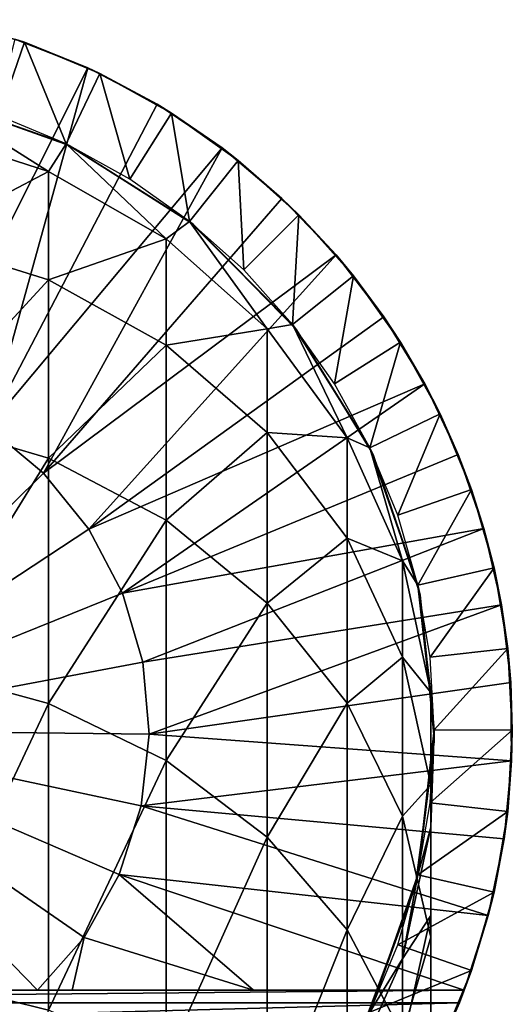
# Model space of a CAD drawing. Header units: millimetres. Extents: x -38 to 94, y -375 to 286.
# Tile 15 of 15: x -5.97 to 3.5, y 266.43 to 285.35. Entities that reach past the tile are written whole.
import ezdxf

# ---------------------------------------------------------------- set-up
doc = ezdxf.new("R2010")
doc.units = ezdxf.units.MM
doc.header["$LTSCALE"] = 26.699852
for name, color, linetype in [('39', 7, 'CONTINUOUS'), ('41', 7, 'CONTINUOUS'), ('43', 7, 'CONTINUOUS'), ('44', 7, 'CONTINUOUS'), ('47', 7, 'CONTINUOUS'), ('49', 7, 'CONTINUOUS'), ('50', 7, 'CONTINUOUS')]:
    doc.layers.add(name, color=color, linetype=linetype)

msp = doc.modelspace()

# ---------------------------------------------------------------- linework, layer by layer
at = {"layer": '39', "linetype": 'CONTINUOUS'}
for points in [[(-5.416, 282.43, 47.54), (-7.901, 283.23, 47.426), (-7.718, 283.887, 57.26), (-5.416, 282.43, 47.54)], [(-5.076, 282.962, 57.26), (-5.416, 282.43, 47.54), (-7.718, 283.887, 57.26), (-5.076, 282.962, 57.26)], [(-5.416, 282.43, 47.54), (-7.901, 281.125, 37.692), (-7.901, 283.23, 47.426), (-5.416, 282.43, 47.54)], [(-3.153, 281.137, 47.724), (-5.416, 282.43, 47.54), (-5.076, 282.962, 57.26), (-3.153, 281.137, 47.724)], [(-2.706, 281.473, 57.26), (-3.153, 281.137, 47.724), (-5.076, 282.962, 57.26), (-2.706, 281.473, 57.26)], [(-5.416, 280.35, 37.919), (-7.901, 281.125, 37.692), (-5.416, 282.43, 47.54), (-5.416, 280.35, 37.919)], [(-3.153, 281.137, 47.724), (-5.416, 280.35, 37.919), (-5.416, 282.43, 47.54), (-3.153, 281.137, 47.724)], [(-1.211, 279.406, 47.971), (-3.153, 281.137, 47.724), (-2.706, 281.473, 57.26), (-1.211, 279.406, 47.971)], [(-0.727, 279.494, 57.26), (-1.211, 279.406, 47.971), (-2.706, 281.473, 57.26), (-0.727, 279.494, 57.26)], [(-5.416, 280.35, 37.919), (-7.901, 277.655, 28.358), (-7.901, 281.125, 37.692), (-5.416, 280.35, 37.919)], [(-3.153, 279.096, 38.286), (-5.416, 280.35, 37.919), (-3.153, 281.137, 47.724), (-3.153, 279.096, 38.286)], [(-1.211, 279.406, 47.971), (-3.153, 279.096, 38.286), (-3.153, 281.137, 47.724), (-1.211, 279.406, 47.971)], [(-5.416, 276.92, 28.693), (-7.901, 277.655, 28.358), (-5.416, 280.35, 37.919), (-5.416, 276.92, 28.693)], [(-3.153, 279.096, 38.286), (-5.416, 276.92, 28.693), (-5.416, 280.35, 37.919), (-3.153, 279.096, 38.286)], [(0.325, 277.313, 48.269), (-1.211, 279.406, 47.971), (-0.727, 279.494, 57.26), (0.325, 277.313, 48.269)], [(0.762, 277.124, 57.26), (0.325, 277.313, 48.269), (-0.727, 279.494, 57.26), (0.762, 277.124, 57.26)], [(-1.211, 277.417, 38.776), (-3.153, 279.096, 38.286), (-1.211, 279.406, 47.971), (-1.211, 277.417, 38.776)], [(0.325, 277.313, 48.269), (-1.211, 277.417, 38.776), (-1.211, 279.406, 47.971), (0.325, 277.313, 48.269)], [(-3.153, 275.731, 29.234), (-5.416, 276.92, 28.693), (-3.153, 279.096, 38.286), (-3.153, 275.731, 29.234)], [(-1.211, 277.417, 38.776), (-3.153, 275.731, 29.234), (-3.153, 279.096, 38.286), (-1.211, 277.417, 38.776)], [(-5.416, 276.92, 28.693), (-7.901, 272.89, 19.613), (-7.901, 277.655, 28.358), (-5.416, 276.92, 28.693)], [(-1.211, 274.139, 29.959), (-3.153, 275.731, 29.234), (-1.211, 277.417, 38.776), (-1.211, 274.139, 29.959)], [(0.325, 275.388, 39.37), (-1.211, 274.139, 29.959), (-1.211, 277.417, 38.776), (0.325, 275.388, 39.37)], [(0.325, 275.388, 39.37), (-1.211, 277.417, 38.776), (0.325, 277.313, 48.269), (0.325, 275.388, 39.37)], [(1.388, 274.949, 48.606), (0.325, 275.388, 39.37), (0.325, 277.313, 48.269), (1.388, 274.949, 48.606)], [(1.388, 274.949, 48.606), (0.325, 277.313, 48.269), (0.762, 277.124, 57.26), (1.388, 274.949, 48.606)], [(1.687, 274.482, 57.26), (1.388, 274.949, 48.606), (0.762, 277.124, 57.26), (1.687, 274.482, 57.26)], [(-5.416, 272.211, 20.049), (-7.901, 272.89, 19.613), (-5.416, 276.92, 28.693), (-5.416, 272.211, 20.049)], [(-3.153, 275.731, 29.234), (-5.416, 272.211, 20.049), (-5.416, 276.92, 28.693), (-3.153, 275.731, 29.234)], [(-3.153, 271.111, 20.755), (-5.416, 272.211, 20.049), (-3.153, 275.731, 29.234), (-3.153, 271.111, 20.755)], [(-1.211, 274.139, 29.959), (-3.153, 271.111, 20.755), (-3.153, 275.731, 29.234), (-1.211, 274.139, 29.959)], [(0.325, 272.215, 30.836), (-1.211, 274.139, 29.959), (0.325, 275.388, 39.37), (0.325, 272.215, 30.836)], [(1.388, 273.097, 40.04), (0.325, 272.215, 30.836), (0.325, 275.388, 39.37), (1.388, 273.097, 40.04)], [(1.388, 273.097, 40.04), (0.325, 275.388, 39.37), (1.388, 274.949, 48.606), (1.388, 273.097, 40.04)], [(1.932, 272.419, 48.966), (1.388, 273.097, 40.04), (1.388, 274.949, 48.606), (1.932, 272.419, 48.966)], [(1.932, 272.419, 48.966), (1.388, 274.949, 48.606), (1.687, 274.482, 57.26), (1.932, 272.419, 48.966)], [(2, 271.7, 57.26), (1.932, 272.419, 48.966), (1.687, 274.482, 57.26), (2, 271.7, 57.26)], [(-1.211, 269.639, 21.699), (-3.153, 271.111, 20.755), (-1.211, 274.139, 29.959), (-1.211, 269.639, 21.699)], [(0.325, 272.215, 30.836), (-1.211, 269.639, 21.699), (-1.211, 274.139, 29.959), (0.325, 272.215, 30.836)], [(1.388, 270.043, 31.825), (0.325, 272.215, 30.836), (1.388, 273.097, 40.04), (1.388, 270.043, 31.825)], [(1.932, 270.643, 40.757), (1.388, 270.043, 31.825), (1.388, 273.097, 40.04), (1.932, 270.643, 40.757)], [(1.932, 270.643, 40.757), (1.388, 273.097, 40.04), (1.932, 272.419, 48.966), (1.932, 270.643, 40.757)], [(-5.416, 272.211, 20.049), (-7.901, 266.929, 11.637), (-7.901, 272.89, 19.613), (-5.416, 272.211, 20.049)], [(1.932, 269.832, 49.335), (1.932, 270.643, 40.757), (1.932, 272.419, 48.966), (1.932, 269.832, 49.335)], [(1.932, 269.832, 49.335), (1.932, 272.419, 48.966), (2, 271.7, 57.26), (1.932, 269.832, 49.335)], [(-5.416, 266.318, 12.165), (-7.901, 266.929, 11.637), (-5.416, 272.211, 20.049), (-5.416, 266.318, 12.165)], [(-3.153, 271.111, 20.755), (-5.416, 266.318, 12.165), (-5.416, 272.211, 20.049), (-3.153, 271.111, 20.755)], [(0.325, 267.859, 22.84), (-1.211, 269.639, 21.699), (0.325, 272.215, 30.836), (0.325, 267.859, 22.84)], [(1.388, 270.043, 31.825), (0.325, 267.859, 22.84), (0.325, 272.215, 30.836), (1.388, 270.043, 31.825)], [(1.687, 268.918, 57.26), (1.932, 269.832, 49.335), (2, 271.7, 57.26), (1.687, 268.918, 57.26)], [(-3.153, 265.33, 13.02), (-5.416, 266.318, 12.165), (-3.153, 271.111, 20.755), (-3.153, 265.33, 13.02)], [(-1.211, 269.639, 21.699), (-3.153, 265.33, 13.02), (-3.153, 271.111, 20.755), (-1.211, 269.639, 21.699)], [(1.932, 267.717, 32.885), (1.388, 270.043, 31.825), (1.932, 270.643, 40.757), (1.932, 267.717, 32.885)], [(1.932, 268.135, 41.49), (1.932, 267.717, 32.885), (1.932, 270.643, 40.757), (1.932, 268.135, 41.49)], [(1.932, 268.135, 41.49), (1.932, 270.643, 40.757), (1.932, 269.832, 49.335), (1.932, 268.135, 41.49)], [(1.388, 265.85, 24.129), (0.325, 267.859, 22.84), (1.388, 270.043, 31.825), (1.388, 265.85, 24.129)], [(1.932, 267.717, 32.885), (1.388, 265.85, 24.129), (1.388, 270.043, 31.825), (1.932, 267.717, 32.885)], [(1.388, 267.301, 49.695), (1.932, 268.135, 41.49), (1.932, 269.832, 49.335), (1.388, 267.301, 49.695)], [(1.388, 267.301, 49.695), (1.932, 269.832, 49.335), (1.687, 268.918, 57.26), (1.388, 267.301, 49.695)], [(-1.211, 264.008, 14.164), (-3.153, 265.33, 13.02), (-1.211, 269.639, 21.699), (-1.211, 264.008, 14.164)], [(0.325, 267.859, 22.84), (-1.211, 264.008, 14.164), (-1.211, 269.639, 21.699), (0.325, 267.859, 22.84)], [(0.762, 266.276, 57.26), (1.388, 267.301, 49.695), (1.687, 268.918, 57.26), (0.762, 266.276, 57.26)], [(1.388, 265.682, 42.208), (1.932, 265.339, 33.968), (1.932, 268.135, 41.49), (1.388, 265.682, 42.208)], [(1.388, 265.682, 42.208), (1.932, 268.135, 41.49), (1.388, 267.301, 49.695), (1.388, 265.682, 42.208)], [(1.932, 265.339, 33.968), (1.932, 267.717, 32.885), (1.932, 268.135, 41.49), (1.932, 265.339, 33.968)], [(0.325, 262.409, 15.547), (-1.211, 264.008, 14.164), (0.325, 267.859, 22.84), (0.325, 262.409, 15.547)], [(1.388, 265.85, 24.129), (0.325, 262.409, 15.547), (0.325, 267.859, 22.84), (1.388, 265.85, 24.129)], [(1.932, 263.698, 25.509), (1.388, 265.85, 24.129), (1.932, 267.717, 32.885), (1.932, 263.698, 25.509)], [(1.932, 265.339, 33.968), (1.932, 263.698, 25.509), (1.932, 267.717, 32.885), (1.932, 265.339, 33.968)], [(0.325, 264.938, 50.032), (1.388, 265.682, 42.208), (1.388, 267.301, 49.695), (0.325, 264.938, 50.032)], [(0.325, 264.938, 50.032), (1.388, 267.301, 49.695), (0.762, 266.276, 57.26), (0.325, 264.938, 50.032)], [(-5.416, 266.318, 12.165), (-7.901, 259.891, 4.59), (-7.901, 266.929, 11.637), (-5.416, 266.318, 12.165)]]:
    msp.add_3dface(points, dxfattribs=at)
at = {"layer": '41', "linetype": 'CONTINUOUS'}
for points in [[(-5.076, 282.962, 57.26), (-7.718, 283.887, 57.26), (-7.686, 283.879, 159.76), (-5.076, 282.962, 57.26)], [(-5.017, 282.933, 159.76), (-5.076, 282.962, 57.26), (-7.686, 283.879, 159.76), (-5.017, 282.933, 159.76)], [(-2.706, 281.473, 57.26), (-5.076, 282.962, 57.26), (-5.017, 282.933, 159.76), (-2.706, 281.473, 57.26)], [(-2.63, 281.411, 159.76), (-2.706, 281.473, 57.26), (-5.017, 282.933, 159.76), (-2.63, 281.411, 159.76)], [(-0.727, 279.494, 57.26), (-2.706, 281.473, 57.26), (-2.63, 281.411, 159.76), (-0.727, 279.494, 57.26)], [(-0.646, 279.391, 159.76), (-0.727, 279.494, 57.26), (-2.63, 281.411, 159.76), (-0.646, 279.391, 159.76)], [(0.762, 277.124, 57.26), (-0.727, 279.494, 57.26), (-0.646, 279.391, 159.76), (0.762, 277.124, 57.26)], [(0.832, 276.977, 159.76), (0.762, 277.124, 57.26), (-0.646, 279.391, 159.76), (0.832, 276.977, 159.76)], [(1.687, 274.482, 57.26), (0.762, 277.124, 57.26), (0.832, 276.977, 159.76), (1.687, 274.482, 57.26)], [(1.728, 274.292, 159.76), (1.687, 274.482, 57.26), (0.832, 276.977, 159.76), (1.728, 274.292, 159.76)], [(2, 271.7, 57.26), (1.687, 274.482, 57.26), (1.728, 274.292, 159.76), (2, 271.7, 57.26)], [(1.998, 271.475, 159.76), (2, 271.7, 57.26), (1.728, 274.292, 159.76), (1.998, 271.475, 159.76)], [(1.687, 268.918, 57.26), (2, 271.7, 57.26), (1.998, 271.475, 159.76), (1.687, 268.918, 57.26)], [(1.627, 268.669, 159.76), (1.687, 268.918, 57.26), (1.998, 271.475, 159.76), (1.627, 268.669, 159.76)], [(0.762, 266.276, 57.26), (1.687, 268.918, 57.26), (1.627, 268.669, 159.76), (0.762, 266.276, 57.26)], [(0.634, 266.019, 159.76), (0.762, 266.276, 57.26), (1.627, 268.669, 159.76), (0.634, 266.019, 159.76)]]:
    msp.add_3dface(points, dxfattribs=at)
at = {"layer": '43', "linetype": 'CONTINUOUS'}
for points in [[(-7.385, 285.349, 161.26), (-6.061, 284.977, 222.175), (-5.876, 284.914, 161.26), (-7.385, 285.349, 161.26)], [(-6.061, 284.977, 222.175), (-4.661, 284.424, 222.175), (-5.876, 284.914, 161.26), (-6.061, 284.977, 222.175)], [(-5.876, 284.914, 161.26), (-4.661, 284.424, 222.175), (-4.426, 284.314, 161.26), (-5.876, 284.914, 161.26)], [(-4.661, 284.424, 222.175), (-3.329, 283.724, 222.175), (-4.426, 284.314, 161.26), (-4.661, 284.424, 222.175)], [(-4.426, 284.314, 161.26), (-3.329, 283.724, 222.175), (-3.052, 283.554, 161.26), (-4.426, 284.314, 161.26)], [(-3.329, 283.724, 222.175), (-2.079, 282.884, 222.175), (-3.052, 283.554, 161.26), (-3.329, 283.724, 222.175)], [(-3.052, 283.554, 161.26), (-2.079, 282.884, 222.175), (-1.771, 282.646, 161.26), (-3.052, 283.554, 161.26)], [(-2.079, 282.884, 222.175), (-0.927, 281.916, 222.175), (-1.771, 282.646, 161.26), (-2.079, 282.884, 222.175)], [(-1.771, 282.646, 161.26), (-0.927, 281.916, 222.175), (-0.601, 281.6, 161.26), (-1.771, 282.646, 161.26)], [(-0.927, 281.916, 222.175), (0.114, 280.829, 222.175), (-0.601, 281.6, 161.26), (-0.927, 281.916, 222.175)], [(-0.601, 281.6, 161.26), (0.114, 280.829, 222.175), (0.445, 280.429, 161.26), (-0.601, 281.6, 161.26)], [(0.114, 280.829, 222.175), (1.033, 279.637, 222.175), (0.445, 280.429, 161.26), (0.114, 280.829, 222.175)], [(0.445, 280.429, 161.26), (1.033, 279.637, 222.175), (1.354, 279.149, 161.26), (0.445, 280.429, 161.26)], [(1.033, 279.637, 222.175), (1.818, 278.353, 222.175), (1.354, 279.149, 161.26), (1.033, 279.637, 222.175)], [(1.354, 279.149, 161.26), (1.818, 278.353, 222.175), (2.114, 277.774, 161.26), (1.354, 279.149, 161.26)], [(1.818, 278.353, 222.175), (2.461, 276.992, 222.175), (2.114, 277.774, 161.26), (1.818, 278.353, 222.175)], [(2.114, 277.774, 161.26), (2.461, 276.992, 222.175), (2.714, 276.324, 161.26), (2.114, 277.774, 161.26)], [(2.461, 276.992, 222.175), (2.954, 275.57, 222.175), (2.714, 276.324, 161.26), (2.461, 276.992, 222.175)], [(2.714, 276.324, 161.26), (2.954, 275.57, 222.175), (3.149, 274.815, 161.26), (2.714, 276.324, 161.26)], [(2.954, 275.57, 222.175), (3.292, 274.104, 222.175), (3.149, 274.815, 161.26), (2.954, 275.57, 222.175)], [(3.149, 274.815, 161.26), (3.292, 274.104, 222.175), (3.412, 273.267, 161.26), (3.149, 274.815, 161.26)], [(3.292, 274.104, 222.175), (3.47, 272.609, 222.175), (3.412, 273.267, 161.26), (3.292, 274.104, 222.175)], [(3.412, 273.267, 161.26), (3.47, 272.609, 222.175), (3.5, 271.699, 161.26), (3.412, 273.267, 161.26)], [(3.47, 272.609, 222.175), (3.487, 271.104, 222.175), (3.5, 271.699, 161.26), (3.47, 272.609, 222.175)], [(3.5, 271.699, 161.26), (3.487, 271.104, 222.175), (3.412, 270.132, 161.26), (3.5, 271.699, 161.26)], [(3.487, 271.104, 222.175), (3.343, 269.606, 222.175), (3.412, 270.132, 161.26), (3.487, 271.104, 222.175)], [(3.412, 270.132, 161.26), (3.343, 269.606, 222.175), (3.149, 268.584, 161.26), (3.412, 270.132, 161.26)], [(3.343, 269.606, 222.175), (3.038, 268.133, 222.175), (3.149, 268.584, 161.26), (3.343, 269.606, 222.175)], [(3.149, 268.584, 161.26), (3.038, 268.133, 222.175), (2.714, 267.075, 161.26), (3.149, 268.584, 161.26)], [(3.038, 268.133, 222.175), (2.577, 266.7, 222.175), (2.714, 267.075, 161.26), (3.038, 268.133, 222.175)], [(2.714, 267.075, 161.26), (2.179, 265.767, 185.7), (2.113, 265.625, 161.26), (2.714, 267.075, 161.26)], [(2.486, 266.456, 188.212), (2.179, 265.767, 185.7), (2.714, 267.075, 161.26), (2.486, 266.456, 188.212)], [(2.577, 266.7, 190.908), (2.486, 266.456, 188.212), (2.714, 267.075, 161.26), (2.577, 266.7, 190.908)], [(2.577, 266.7, 206.542), (2.577, 266.7, 190.908), (2.714, 267.075, 161.26), (2.577, 266.7, 206.542)], [(2.577, 266.7, 222.175), (2.577, 266.7, 206.542), (2.714, 267.075, 161.26), (2.577, 266.7, 222.175)]]:
    msp.add_3dface(points, dxfattribs=at)
at = {"layer": '44', "linetype": 'CONTINUOUS'}
for points in [[(-4.661, 284.424, 222.175), (-6.061, 284.977, 222.175), (-7.796, 278.176, 222.914), (-4.661, 284.424, 222.175)], [(-4.661, 284.424, 222.175), (-7.796, 278.176, 222.914), (-6.577, 277.518, 222.914), (-4.661, 284.424, 222.175)], [(-3.329, 283.724, 222.175), (-4.661, 284.424, 222.175), (-6.577, 277.518, 222.914), (-3.329, 283.724, 222.175)], [(-2.079, 282.884, 222.175), (-3.329, 283.724, 222.175), (-6.577, 277.518, 222.914), (-2.079, 282.884, 222.175)], [(-2.079, 282.884, 222.175), (-6.577, 277.518, 222.914), (-5.51, 276.634, 222.914), (-2.079, 282.884, 222.175)], [(-0.927, 281.916, 222.175), (-2.079, 282.884, 222.175), (-5.51, 276.634, 222.914), (-0.927, 281.916, 222.175)], [(0.114, 280.829, 222.175), (-0.927, 281.916, 222.175), (-5.51, 276.634, 222.914), (0.114, 280.829, 222.175)], [(0.114, 280.829, 222.175), (-5.51, 276.634, 222.914), (-4.638, 275.557, 222.914), (0.114, 280.829, 222.175)], [(1.033, 279.637, 222.175), (0.114, 280.829, 222.175), (-4.638, 275.557, 222.914), (1.033, 279.637, 222.175)], [(1.818, 278.353, 222.175), (1.033, 279.637, 222.175), (-4.638, 275.557, 222.914), (1.818, 278.353, 222.175)], [(1.818, 278.353, 222.175), (-4.638, 275.557, 222.914), (-3.994, 274.33, 222.914), (1.818, 278.353, 222.175)], [(2.461, 276.992, 222.175), (1.818, 278.353, 222.175), (-3.994, 274.33, 222.914), (2.461, 276.992, 222.175)], [(-6.577, 277.518, 222.914), (-10.5, 271.7, 223.16), (-5.51, 276.634, 222.914), (-6.577, 277.518, 222.914)], [(2.954, 275.57, 222.175), (2.461, 276.992, 222.175), (-3.994, 274.33, 222.914), (2.954, 275.57, 222.175)], [(-5.51, 276.634, 222.914), (-10.5, 271.7, 223.16), (-4.638, 275.557, 222.914), (-5.51, 276.634, 222.914)], [(-4.638, 275.557, 222.914), (-10.5, 271.7, 223.16), (-3.994, 274.33, 222.914), (-4.638, 275.557, 222.914)], [(2.954, 275.57, 222.175), (-3.994, 274.33, 222.914), (-3.604, 273.001, 222.914), (2.954, 275.57, 222.175)], [(3.292, 274.104, 222.175), (2.954, 275.57, 222.175), (-3.604, 273.001, 222.914), (3.292, 274.104, 222.175)], [(-3.994, 274.33, 222.914), (-10.5, 271.7, 223.16), (-3.604, 273.001, 222.914), (-3.994, 274.33, 222.914)], [(3.292, 274.104, 222.175), (-3.604, 273.001, 222.914), (-3.483, 271.621, 222.914), (3.292, 274.104, 222.175)], [(3.47, 272.609, 222.175), (3.292, 274.104, 222.175), (-3.483, 271.621, 222.914), (3.47, 272.609, 222.175)], [(-3.604, 273.001, 222.914), (-10.5, 271.7, 223.16), (-3.483, 271.621, 222.914), (-3.604, 273.001, 222.914)], [(3.487, 271.104, 222.175), (3.47, 272.609, 222.175), (-3.483, 271.621, 222.914), (3.487, 271.104, 222.175)], [(-3.483, 271.621, 222.914), (-10.5, 271.7, 223.16), (-3.635, 270.244, 222.914), (-3.483, 271.621, 222.914)], [(-3.635, 270.244, 222.914), (-10.5, 271.7, 223.16), (-4.055, 268.923, 222.914), (-3.635, 270.244, 222.914)], [(-4.055, 268.923, 222.914), (-10.5, 271.7, 223.16), (-4.726, 267.711, 222.914), (-4.055, 268.923, 222.914)], [(-4.726, 267.711, 222.914), (-10.5, 271.7, 223.16), (-5.625, 266.7, 222.916), (-4.726, 267.711, 222.914)], [(-5.625, 266.7, 222.916), (-10.5, 271.7, 223.16), (-6.49, 266.7, 222.955), (-5.625, 266.7, 222.916)], [(3.487, 271.104, 222.175), (-3.483, 271.621, 222.914), (-3.635, 270.244, 222.914), (3.487, 271.104, 222.175)], [(3.343, 269.606, 222.175), (3.487, 271.104, 222.175), (-3.635, 270.244, 222.914), (3.343, 269.606, 222.175)], [(3.038, 268.133, 222.175), (-3.635, 270.244, 222.914), (-4.055, 268.923, 222.914), (3.038, 268.133, 222.175)], [(3.038, 268.133, 222.175), (3.343, 269.606, 222.175), (-3.635, 270.244, 222.914), (3.038, 268.133, 222.175)], [(-4.055, 268.923, 222.914), (-4.726, 267.711, 222.914), (-1.473, 266.7, 222.626), (-4.055, 268.923, 222.914)], [(2.577, 266.7, 222.175), (3.038, 268.133, 222.175), (-4.055, 268.923, 222.914), (2.577, 266.7, 222.175)], [(2.577, 266.7, 222.175), (-4.055, 268.923, 222.914), (-1.473, 266.7, 222.626), (2.577, 266.7, 222.175)], [(-4.726, 267.711, 222.914), (-5.625, 266.7, 222.916), (-4.962, 266.7, 222.882), (-4.726, 267.711, 222.914)], [(-1.473, 266.7, 222.626), (-4.726, 267.711, 222.914), (-4.962, 266.7, 222.882), (-1.473, 266.7, 222.626)]]:
    msp.add_3dface(points, dxfattribs=at)
at = {"layer": '47', "linetype": 'CONTINUOUS'}
for points in [[(-7.385, 285.349, 161.26), (-5.876, 284.914, 161.26), (-6.372, 283.499, 159.76), (-7.385, 285.349, 161.26)], [(-6.372, 283.499, 159.76), (-5.876, 284.914, 161.26), (-5.077, 282.962, 159.76), (-6.372, 283.499, 159.76)], [(-5.876, 284.914, 161.26), (-4.426, 284.314, 161.26), (-5.077, 282.962, 159.76), (-5.876, 284.914, 161.26)], [(-5.077, 282.962, 159.76), (-4.426, 284.314, 161.26), (-3.85, 282.285, 159.76), (-5.077, 282.962, 159.76)], [(-4.426, 284.314, 161.26), (-3.052, 283.554, 161.26), (-3.85, 282.285, 159.76), (-4.426, 284.314, 161.26)], [(-3.85, 282.285, 159.76), (-3.052, 283.554, 161.26), (-2.707, 281.473, 159.76), (-3.85, 282.285, 159.76)], [(-3.052, 283.554, 161.26), (-1.771, 282.646, 161.26), (-2.707, 281.473, 159.76), (-3.052, 283.554, 161.26)], [(-2.707, 281.473, 159.76), (-1.771, 282.646, 161.26), (-1.662, 280.539, 159.76), (-2.707, 281.473, 159.76)], [(-1.771, 282.646, 161.26), (-0.601, 281.6, 161.26), (-1.662, 280.539, 159.76), (-1.771, 282.646, 161.26)], [(-1.662, 280.539, 159.76), (-0.601, 281.6, 161.26), (-0.728, 279.494, 159.76), (-1.662, 280.539, 159.76)], [(-0.601, 281.6, 161.26), (0.445, 280.429, 161.26), (-0.728, 279.494, 159.76), (-0.601, 281.6, 161.26)], [(-0.728, 279.494, 159.76), (0.445, 280.429, 161.26), (0.084, 278.351, 159.76), (-0.728, 279.494, 159.76)], [(0.445, 280.429, 161.26), (1.354, 279.149, 161.26), (0.084, 278.351, 159.76), (0.445, 280.429, 161.26)], [(0.084, 278.351, 159.76), (1.354, 279.149, 161.26), (0.762, 277.124, 159.76), (0.084, 278.351, 159.76)], [(1.354, 279.149, 161.26), (2.114, 277.774, 161.26), (0.762, 277.124, 159.76), (1.354, 279.149, 161.26)], [(0.762, 277.124, 159.76), (2.114, 277.774, 161.26), (1.298, 275.829, 159.76), (0.762, 277.124, 159.76)], [(2.114, 277.774, 161.26), (2.714, 276.324, 161.26), (1.298, 275.829, 159.76), (2.114, 277.774, 161.26)], [(1.298, 275.829, 159.76), (2.714, 276.324, 161.26), (1.687, 274.482, 159.76), (1.298, 275.829, 159.76)], [(2.714, 276.324, 161.26), (3.149, 274.815, 161.26), (1.687, 274.482, 159.76), (2.714, 276.324, 161.26)], [(1.687, 274.482, 159.76), (3.149, 274.815, 161.26), (1.921, 273.1, 159.76), (1.687, 274.482, 159.76)], [(3.149, 274.815, 161.26), (3.412, 273.267, 161.26), (1.921, 273.1, 159.76), (3.149, 274.815, 161.26)], [(1.921, 273.1, 159.76), (3.412, 273.267, 161.26), (2, 271.7, 159.76), (1.921, 273.1, 159.76)], [(3.412, 273.267, 161.26), (3.5, 271.699, 161.26), (2, 271.7, 159.76), (3.412, 273.267, 161.26)], [(2, 271.7, 159.76), (3.5, 271.699, 161.26), (1.921, 270.3, 159.76), (2, 271.7, 159.76)], [(3.5, 271.699, 161.26), (3.412, 270.132, 161.26), (1.921, 270.3, 159.76), (3.5, 271.699, 161.26)], [(1.921, 270.3, 159.76), (3.412, 270.132, 161.26), (1.687, 268.918, 159.76), (1.921, 270.3, 159.76)], [(3.412, 270.132, 161.26), (3.149, 268.584, 161.26), (1.687, 268.918, 159.76), (3.412, 270.132, 161.26)], [(1.687, 268.918, 159.76), (3.149, 268.584, 161.26), (1.298, 267.571, 159.76), (1.687, 268.918, 159.76)], [(3.149, 268.584, 161.26), (2.714, 267.075, 161.26), (1.298, 267.571, 159.76), (3.149, 268.584, 161.26)], [(1.298, 267.571, 159.76), (2.714, 267.075, 161.26), (0.762, 266.276, 159.76), (1.298, 267.571, 159.76)], [(2.714, 267.075, 161.26), (2.113, 265.625, 161.26), (0.762, 266.276, 159.76), (2.714, 267.075, 161.26)]]:
    msp.add_3dface(points, dxfattribs=at)
at = {"layer": '49', "linetype": 'CONTINUOUS'}
for points in [[(2.577, 266.7, 190.908), (-23.577, 266.7, 190.908), (-23.486, 266.456, 188.214), (2.577, 266.7, 190.908)], [(2.486, 266.456, 188.212), (2.577, 266.7, 190.908), (-23.486, 266.456, 188.214), (2.486, 266.456, 188.212)], [(2.486, 266.456, 188.212), (-23.486, 266.456, 188.214), (-23.18, 265.768, 185.704), (2.486, 266.456, 188.212)], [(2.179, 265.767, 185.7), (2.486, 266.456, 188.212), (-23.18, 265.768, 185.704), (2.179, 265.767, 185.7)]]:
    msp.add_3dface(points, dxfattribs=at)
at = {"layer": '50', "linetype": 'CONTINUOUS'}
for points in [[(-23.577, 266.7, 190.908), (2.577, 266.7, 190.908), (-7.775, 266.7, 193.217), (-23.577, 266.7, 190.908)], [(2.577, 266.7, 222.175), (-1.473, 266.7, 222.626), (-23.577, 266.7, 222.175), (2.577, 266.7, 222.175)], [(2.577, 266.7, 222.175), (-23.577, 266.7, 222.175), (-13.225, 266.7, 217.103), (2.577, 266.7, 222.175)], [(-23.577, 266.7, 222.175), (-1.473, 266.7, 222.626), (-19.527, 266.7, 222.626), (-23.577, 266.7, 222.175)], [(-1.473, 266.7, 222.626), (-4.962, 266.7, 222.882), (-19.527, 266.7, 222.626), (-1.473, 266.7, 222.626)], [(-4.962, 266.7, 222.882), (-16.036, 266.7, 222.882), (-19.527, 266.7, 222.626), (-4.962, 266.7, 222.882)], [(-4.962, 266.7, 222.882), (-5.625, 266.7, 222.916), (-16.036, 266.7, 222.882), (-4.962, 266.7, 222.882)], [(-5.625, 266.7, 222.916), (-15.376, 266.7, 222.916), (-16.036, 266.7, 222.882), (-5.625, 266.7, 222.916)], [(-5.625, 266.7, 222.916), (-14.51, 266.7, 222.955), (-15.376, 266.7, 222.916), (-5.625, 266.7, 222.916)], [(-5.625, 266.7, 222.916), (-6.49, 266.7, 222.955), (-14.51, 266.7, 222.955), (-5.625, 266.7, 222.916)], [(-10.5, 266.7, 217.41), (2.577, 266.7, 222.175), (-13.225, 266.7, 217.103), (-10.5, 266.7, 217.41)], [(2.577, 266.7, 222.175), (-10.5, 266.7, 217.41), (-7.775, 266.7, 217.103), (2.577, 266.7, 222.175)], [(-7.775, 266.7, 193.217), (2.577, 266.7, 190.908), (-5.184, 266.7, 194.124), (-7.775, 266.7, 193.217)], [(-5.184, 266.7, 216.197), (2.577, 266.7, 222.175), (-7.775, 266.7, 217.103), (-5.184, 266.7, 216.197)], [(-5.184, 266.7, 194.124), (2.577, 266.7, 190.908), (-2.863, 266.7, 195.583), (-5.184, 266.7, 194.124)], [(-2.863, 266.7, 214.738), (2.577, 266.7, 222.175), (-5.184, 266.7, 216.197), (-2.863, 266.7, 214.738)], [(-2.863, 266.7, 195.583), (2.577, 266.7, 190.908), (-0.923, 266.7, 197.522), (-2.863, 266.7, 195.583)], [(-0.923, 266.7, 212.798), (2.577, 266.7, 222.175), (-2.863, 266.7, 214.738), (-0.923, 266.7, 212.798)], [(-0.923, 266.7, 197.522), (2.577, 266.7, 190.908), (0.537, 266.7, 199.846), (-0.923, 266.7, 197.522)], [(0.537, 266.7, 210.474), (2.577, 266.7, 222.175), (-0.923, 266.7, 212.798), (0.537, 266.7, 210.474)], [(0.537, 266.7, 199.846), (2.577, 266.7, 190.908), (1.443, 266.7, 202.434), (0.537, 266.7, 199.846)], [(1.443, 266.7, 207.887), (2.577, 266.7, 222.175), (0.537, 266.7, 210.474), (1.443, 266.7, 207.887)], [(2.577, 266.7, 190.908), (2.577, 266.7, 206.542), (1.443, 266.7, 202.434), (2.577, 266.7, 190.908)], [(2.577, 266.7, 206.542), (2.577, 266.7, 222.175), (1.443, 266.7, 207.887), (2.577, 266.7, 206.542)], [(1.443, 266.7, 202.434), (2.577, 266.7, 206.542), (1.75, 266.7, 205.16), (1.443, 266.7, 202.434)], [(1.75, 266.7, 205.16), (2.577, 266.7, 206.542), (1.443, 266.7, 207.887), (1.75, 266.7, 205.16)]]:
    msp.add_3dface(points, dxfattribs=at)

doc.saveas('drawing.dxf')
